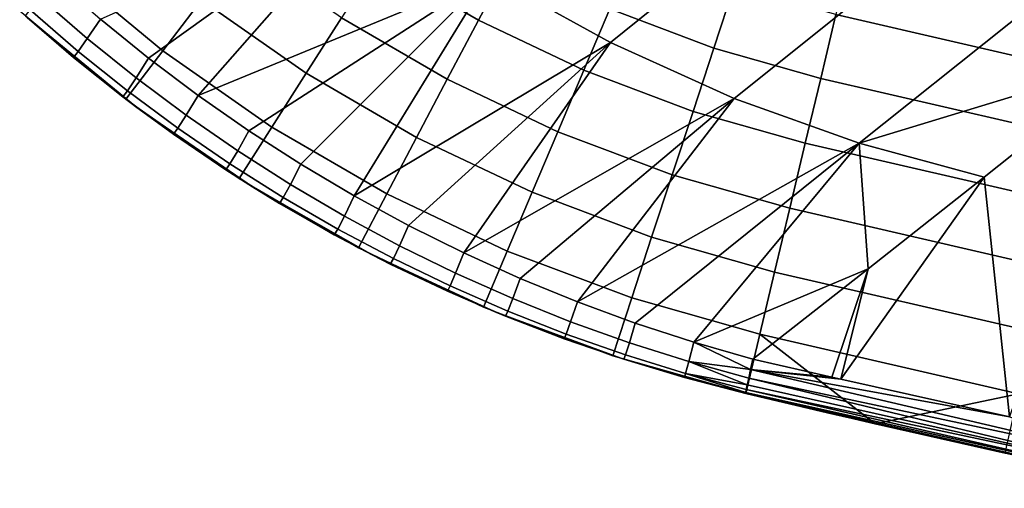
# Model space of a CAD drawing. Header units: millimetres. Extents: x 2387 to 13955, y -4964 to 364.
# Tile 197 of 256: x 12089 to 12175, y -3400 to -3359. Entities that reach past the tile are written whole.
import ezdxf

# ---------------------------------------------------------------- set-up
doc = ezdxf.new("R2010")
doc.units = ezdxf.units.MM
doc.header["$MEASUREMENT"] = 0
doc.layers.add('sistema 2', color=7, linetype='Continuous', true_color=0x000000)

msp = doc.modelspace()

# ---------------------------------------------------------------- linework, layer by layer
at = {"layer": 'sistema 2'}
for points in [[(12154.481, -3335.16, 520.03), (12165.614, -3340.852, 520.811), (12140.311, -3361.233, 644.867), (12129.684, -3355.356, 644.123)], [(12165.614, -3340.852, 520.811), (12176.948, -3345.496, 521.807), (12151.166, -3366.132, 645.825), (12140.311, -3361.233, 644.867)], [(12176.948, -3345.496, 521.807), (12188.346, -3349.107, 522.995), (12162.124, -3370.059, 646.972), (12151.166, -3366.132, 645.825)], [(12119.415, -3348.518, 643.61), (12099.835, -3362.602, 738.456), (12095.607, -3359.177, 738.26)], [(12104.166, -3365.858, 738.7), (12099.835, -3362.602, 738.456), (12119.415, -3348.518, 643.61)], [(12119.415, -3348.518, 643.61), (12129.684, -3355.356, 644.123), (12104.166, -3365.858, 738.7)], [(12119.891, -3354.144, 1222.213), (12128.735, -3359.282, 1222.213), (12131.456, -3354.117, 1221.863), (12123.033, -3349.223, 1221.863)], [(12162.124, -3370.059, 646.972), (12188.346, -3349.107, 522.995), (12185.914, -3362.808, 588.268)], [(12092.106, -3354.496, 1219.166), (12101.074, -3361.955, 1219.166), (12104.467, -3357.51, 1220.842), (12095.857, -3350.35, 1220.842)], [(12104.467, -3357.51, 1220.842), (12113.644, -3363.927, 1220.842), (12116.745, -3359.07, 1221.866), (12107.963, -3352.928, 1221.866)], [(12140.257, -3358.291, 1221.863), (12149.374, -3361.719, 1221.863), (12151.169, -3356.26, 1220.837), (12142.501, -3353.001, 1220.837)], [(12182.34, -3363.919, 1220.837), (12183.553, -3358.481, 1219.161), (12161.373, -3353.362, 1219.161), (12160.08, -3358.782, 1220.837)], [(12088.53, -3358.449, 1216.864), (12097.841, -3366.193, 1216.864), (12101.074, -3361.955, 1219.166), (12092.106, -3354.496, 1219.166)], [(12116.745, -3359.07, 1221.866), (12126.012, -3364.454, 1221.866), (12128.735, -3359.282, 1222.213), (12119.891, -3354.144, 1222.213)], [(12128.735, -3359.282, 1222.213), (12137.977, -3363.665, 1222.213), (12140.257, -3358.291, 1221.863), (12131.456, -3354.117, 1221.863)], [(12104.166, -3365.858, 738.7), (12129.684, -3355.356, 644.123), (12108.628, -3368.965, 738.992)], [(12113.181, -3371.894, 739.331), (12108.628, -3368.965, 738.992), (12129.684, -3355.356, 644.123)], [(12129.684, -3355.356, 644.123), (12117.858, -3374.666, 739.719), (12113.181, -3371.894, 739.331)], [(12129.684, -3355.356, 644.123), (12140.311, -3361.233, 644.867), (12117.858, -3374.666, 739.719)], [(12091.513, -3355.604, 738.111), (12095.607, -3359.177, 738.26), (12094.443, -3360.878, 749.535), (12090.288, -3357.265, 749.409)], [(12158.746, -3364.372, 1221.863), (12160.08, -3358.782, 1220.837), (12151.169, -3356.26, 1220.837), (12149.374, -3361.719, 1221.863)], [(12089.458, -3358.368, 760.831), (12090.288, -3357.265, 749.409), (12094.443, -3360.878, 749.535), (12093.655, -3362.002, 760.933)], [(12101.074, -3361.955, 1219.166), (12110.634, -3368.64, 1219.166), (12113.644, -3363.927, 1220.842), (12104.467, -3357.51, 1220.842)], [(12089.458, -3358.368, 760.831), (12093.655, -3362.002, 760.933), (12093.252, -3362.54, 772.375), (12089.031, -3358.901, 772.295)], [(12089.031, -3358.901, 772.295), (12093.252, -3362.54, 772.375), (12089.185, -3359.039, 1216.864)], [(12137.977, -3363.665, 1222.213), (12147.551, -3367.264, 1222.213), (12149.374, -3361.719, 1221.863), (12140.257, -3358.291, 1221.863)], [(12181.088, -3369.528, 1221.863), (12182.34, -3363.919, 1220.837), (12160.08, -3358.782, 1220.837), (12158.746, -3364.372, 1221.863)], [(12089.185, -3359.039, 1216.864), (12093.252, -3362.54, 772.375), (12098.803, -3366.918, 1216.864)], [(12095.607, -3359.177, 738.26), (12099.835, -3362.602, 738.456), (12098.725, -3364.329, 749.693), (12094.443, -3360.878, 749.535)], [(12113.644, -3363.927, 1220.842), (12123.325, -3369.553, 1220.842), (12126.012, -3364.454, 1221.866), (12116.745, -3359.07, 1221.866)], [(12126.012, -3364.454, 1221.866), (12135.693, -3369.046, 1221.866), (12137.977, -3363.665, 1222.213), (12128.735, -3359.282, 1222.213)], [(12093.655, -3362.002, 760.933), (12094.443, -3360.878, 749.535), (12098.725, -3364.329, 749.693), (12097.971, -3365.462, 761.052)], [(12117.858, -3374.666, 739.719), (12140.311, -3361.233, 644.867), (12122.608, -3377.252, 740.152)], [(12140.311, -3361.233, 644.867), (12127.45, -3379.663, 740.632), (12122.608, -3377.252, 740.152)], [(12140.311, -3361.233, 644.867), (12151.166, -3366.132, 645.825), (12127.45, -3379.663, 740.632)], [(12093.655, -3362.002, 760.933), (12097.971, -3365.462, 761.052), (12097.582, -3365.992, 772.455), (12093.252, -3362.54, 772.375)], [(12097.841, -3366.193, 1216.864), (12107.765, -3373.133, 1216.864), (12110.634, -3368.64, 1219.166), (12101.074, -3361.955, 1219.166)], [(12157.392, -3370.051, 1222.213), (12158.746, -3364.372, 1221.863), (12149.374, -3361.719, 1221.863), (12147.551, -3367.264, 1222.213)], [(12098.803, -3366.918, 1216.864), (12093.252, -3362.54, 772.375), (12097.582, -3365.992, 772.455)], [(12099.835, -3362.602, 738.456), (12104.166, -3365.858, 738.7), (12103.112, -3367.605, 749.883), (12098.725, -3364.329, 749.693)], [(12185.914, -3362.808, 588.268), (12173.064, -3373.038, 648.286), (12162.124, -3370.059, 646.972)], [(12175.277, -3394.023, 743.414), (12173.064, -3373.038, 648.286), (12185.914, -3362.808, 588.268)], [(12110.634, -3368.64, 1219.166), (12120.72, -3374.5, 1219.166), (12123.325, -3369.553, 1220.842), (12113.644, -3363.927, 1220.842)], [(12135.693, -3369.046, 1221.866), (12145.725, -3372.817, 1221.866), (12147.551, -3367.264, 1222.213), (12137.977, -3363.665, 1222.213)], [(12097.971, -3365.462, 761.052), (12098.725, -3364.329, 749.693), (12103.112, -3367.605, 749.883), (12102.396, -3368.744, 761.187)], [(12123.325, -3369.553, 1220.842), (12133.443, -3374.351, 1220.842), (12135.693, -3369.046, 1221.866), (12126.012, -3364.454, 1221.866)], [(12179.816, -3375.226, 1222.213), (12181.088, -3369.528, 1221.863), (12158.746, -3364.372, 1221.863), (12157.392, -3370.051, 1222.213)], [(12097.971, -3365.462, 761.052), (12102.396, -3368.744, 761.187), (12102.024, -3369.266, 772.536), (12097.582, -3365.992, 772.455)], [(12104.166, -3365.858, 738.7), (12108.628, -3368.965, 738.992), (12107.637, -3370.729, 750.106), (12103.112, -3367.605, 749.883)], [(12098.803, -3366.918, 1216.864), (12097.582, -3365.992, 772.455), (12102.024, -3369.266, 772.536)], [(12132.411, -3381.91, 741.162), (12127.45, -3379.663, 740.632), (12151.166, -3366.132, 645.825)], [(12132.411, -3381.91, 741.162), (12151.166, -3366.132, 645.825), (12137.412, -3383.956, 741.734)], [(12137.412, -3383.956, 741.734), (12151.166, -3366.132, 645.825), (12162.124, -3370.059, 646.972)], [(12098.803, -3366.918, 1216.864), (12102.024, -3369.266, 772.536), (12108.942, -3373.873, 1216.864)], [(12147.551, -3367.264, 1222.213), (12145.725, -3372.817, 1221.866), (12156.036, -3375.736, 1221.866), (12157.392, -3370.051, 1222.213)], [(12102.396, -3368.744, 761.187), (12103.112, -3367.605, 749.883), (12107.637, -3370.729, 750.106), (12106.963, -3371.872, 761.339)], [(12102.396, -3368.744, 761.187), (12106.963, -3371.872, 761.339), (12106.613, -3372.385, 772.617), (12102.024, -3369.266, 772.536)], [(12102.024, -3369.266, 772.536), (12106.613, -3372.385, 772.617), (12108.942, -3373.873, 1216.864)], [(12108.628, -3368.965, 738.992), (12113.181, -3371.894, 739.331), (12112.26, -3373.672, 750.36), (12107.637, -3370.729, 750.106)], [(12107.765, -3373.133, 1216.864), (12118.236, -3379.217, 1216.864), (12120.72, -3374.5, 1219.166), (12110.634, -3368.64, 1219.166)], [(12133.443, -3374.351, 1220.842), (12143.924, -3378.292, 1220.842), (12145.725, -3372.817, 1221.866), (12135.693, -3369.046, 1221.866)], [(12120.72, -3374.5, 1219.166), (12131.259, -3379.499, 1219.166), (12133.443, -3374.351, 1220.842), (12123.325, -3369.553, 1220.842)], [(12137.412, -3383.956, 741.734), (12162.124, -3370.059, 646.972), (12142.486, -3385.817, 742.351)], [(12142.486, -3385.817, 742.351), (12162.124, -3370.059, 646.972), (12147.62, -3387.489, 743.012)], [(12162.124, -3370.059, 646.972), (12162.906, -3381.05, 695.994), (12147.62, -3387.489, 743.012)], [(12178.544, -3380.93, 1221.866), (12179.816, -3375.226, 1222.213), (12157.392, -3370.051, 1222.213), (12156.036, -3375.736, 1221.866)], [(12173.064, -3373.038, 648.286), (12162.906, -3381.05, 695.994), (12162.124, -3370.059, 646.972)], [(12106.963, -3371.872, 761.339), (12107.637, -3370.729, 750.106), (12112.26, -3373.672, 750.36), (12111.636, -3374.818, 761.507)], [(12106.963, -3371.872, 761.339), (12111.636, -3374.818, 761.507), (12111.315, -3375.325, 772.698), (12106.613, -3372.385, 772.617)], [(12113.181, -3371.894, 739.331), (12117.858, -3374.666, 739.719), (12116.992, -3376.443, 750.648), (12112.26, -3373.672, 750.36)], [(12108.942, -3373.873, 1216.864), (12106.613, -3372.385, 772.617), (12111.315, -3375.325, 772.698)], [(12154.698, -3381.342, 1220.842), (12156.036, -3375.736, 1221.866), (12145.725, -3372.817, 1221.866), (12143.924, -3378.292, 1220.842)], [(12173.064, -3373.038, 648.286), (12175.277, -3394.023, 743.414), (12160.5, -3390.736, 743.61)], [(12173.064, -3373.038, 648.286), (12160.5, -3390.736, 743.61), (12162.906, -3381.05, 695.994)], [(12108.942, -3373.873, 1216.864), (12116.1, -3378.067, 772.78), (12119.478, -3379.861, 1216.864)], [(12111.315, -3375.325, 772.698), (12116.1, -3378.067, 772.78), (12108.942, -3373.873, 1216.864)], [(12111.636, -3374.818, 761.507), (12112.26, -3373.672, 750.36), (12116.992, -3376.443, 750.648), (12116.405, -3377.579, 761.691)], [(12131.259, -3379.499, 1219.166), (12142.178, -3383.603, 1219.166), (12143.924, -3378.292, 1220.842), (12133.443, -3374.351, 1220.842)], [(12111.636, -3374.818, 761.507), (12116.405, -3377.579, 761.691), (12116.1, -3378.067, 772.78), (12111.315, -3375.325, 772.698)], [(12117.858, -3374.666, 739.719), (12122.608, -3377.252, 740.152), (12121.815, -3379.031, 750.965), (12116.992, -3376.443, 750.648)], [(12118.236, -3379.217, 1216.864), (12129.178, -3384.406, 1216.864), (12131.259, -3379.499, 1219.166), (12120.72, -3374.5, 1219.166)], [(12177.289, -3386.555, 1220.842), (12178.544, -3380.93, 1221.866), (12156.036, -3375.736, 1221.866), (12154.698, -3381.342, 1220.842)], [(12116.405, -3377.579, 761.691), (12116.992, -3376.443, 750.648), (12121.815, -3379.031, 750.965), (12121.281, -3380.161, 761.891)], [(12116.405, -3377.579, 761.691), (12121.281, -3380.161, 761.891), (12121.009, -3380.637, 772.862), (12116.1, -3378.067, 772.78)], [(12122.608, -3377.252, 740.152), (12127.45, -3379.663, 740.632), (12126.732, -3381.438, 751.315), (12121.815, -3379.031, 750.965)], [(12119.478, -3379.861, 1216.864), (12116.1, -3378.067, 772.78), (12121.009, -3380.637, 772.862)], [(12153.401, -3386.781, 1219.166), (12154.698, -3381.342, 1220.842), (12143.924, -3378.292, 1220.842), (12142.178, -3383.603, 1219.166)], [(12121.281, -3380.161, 761.891), (12121.815, -3379.031, 750.965), (12126.732, -3381.438, 751.315), (12126.254, -3382.56, 762.107)], [(12127.45, -3379.663, 740.632), (12132.411, -3381.91, 741.162), (12131.756, -3383.669, 751.698), (12126.732, -3381.438, 751.315)], [(12129.178, -3384.406, 1216.864), (12140.513, -3388.667, 1216.864), (12142.178, -3383.603, 1219.166), (12131.259, -3379.499, 1219.166)], [(12130.275, -3384.867, 1216.864), (12119.478, -3379.861, 1216.864), (12126.019, -3383.022, 772.946)], [(12121.009, -3380.637, 772.862), (12126.019, -3383.022, 772.946), (12119.478, -3379.861, 1216.864)], [(12121.281, -3380.161, 761.891), (12126.254, -3382.56, 762.107), (12126.019, -3383.022, 772.946), (12121.009, -3380.637, 772.862)], [(12162.906, -3381.05, 695.994), (12152.795, -3388.965, 743.715), (12147.62, -3387.489, 743.012)], [(12162.906, -3381.05, 695.994), (12159.709, -3390.556, 743.62), (12152.795, -3388.965, 743.715)], [(12176.071, -3392.013, 1219.166), (12177.289, -3386.555, 1220.842), (12154.698, -3381.342, 1220.842), (12153.401, -3386.781, 1219.166)], [(12162.906, -3381.05, 695.994), (12160.5, -3390.736, 743.61), (12159.709, -3390.556, 743.62)], [(12126.254, -3382.56, 762.107), (12126.732, -3381.438, 751.315), (12131.756, -3383.669, 751.698), (12131.321, -3384.772, 762.34)], [(12132.411, -3381.91, 741.162), (12137.412, -3383.956, 741.734), (12136.824, -3385.697, 752.109), (12131.756, -3383.669, 751.698)], [(12126.254, -3382.56, 762.107), (12131.321, -3384.772, 762.34), (12131.111, -3385.211, 773.03), (12126.019, -3383.022, 772.946)], [(12130.275, -3384.867, 1216.864), (12126.019, -3383.022, 772.946), (12131.111, -3385.211, 773.03)], [(12131.321, -3384.772, 762.34), (12131.756, -3383.669, 751.698), (12136.824, -3385.697, 752.109), (12136.44, -3386.779, 762.588)], [(12137.412, -3383.956, 741.734), (12142.486, -3385.817, 742.351), (12141.967, -3387.536, 752.551), (12136.824, -3385.697, 752.109)], [(12152.165, -3391.966, 1216.864), (12153.401, -3386.781, 1219.166), (12142.178, -3383.603, 1219.166), (12140.513, -3388.667, 1216.864)], [(12131.321, -3384.772, 762.34), (12136.44, -3386.779, 762.588), (12136.264, -3387.196, 773.115), (12131.111, -3385.211, 773.03)], [(12130.275, -3384.867, 1216.864), (12131.111, -3385.211, 773.03), (12136.264, -3387.196, 773.115)], [(12141.211, -3388.893, 1216.864), (12130.275, -3384.867, 1216.864), (12136.264, -3387.196, 773.115)], [(12136.44, -3386.779, 762.588), (12136.824, -3385.697, 752.109), (12141.967, -3387.536, 752.551), (12141.635, -3388.594, 762.852)], [(12142.486, -3385.817, 742.351), (12147.62, -3387.489, 743.012), (12147.174, -3389.184, 753.022), (12141.967, -3387.536, 752.551)], [(12136.44, -3386.779, 762.588), (12141.635, -3388.594, 762.852), (12141.493, -3388.984, 773.2), (12136.264, -3387.196, 773.115)], [(12141.493, -3388.984, 773.2), (12141.211, -3388.893, 1216.864), (12136.264, -3387.196, 773.115)], [(12163.528, -3394.632, 1216.864), (12153.401, -3386.781, 1219.166), (12152.165, -3391.966, 1216.864)], [(12153.401, -3386.781, 1219.166), (12163.528, -3394.632, 1216.864), (12176.071, -3392.013, 1219.166)], [(12141.635, -3388.594, 762.852), (12141.967, -3387.536, 752.551), (12147.174, -3389.184, 753.022), (12146.9, -3390.216, 763.13)], [(12147.62, -3387.489, 743.012), (12152.592, -3389.877, 748.604), (12147.174, -3389.184, 753.022)], [(12152.592, -3389.877, 748.604), (12147.62, -3387.489, 743.012), (12152.795, -3388.965, 743.715)], [(12141.211, -3388.893, 1216.864), (12152.165, -3391.966, 1105.992), (12152.165, -3391.966, 1216.864)], [(12146.802, -3390.577, 773.287), (12152.165, -3391.966, 995.12), (12141.211, -3388.893, 1216.864)], [(12152.165, -3391.966, 1105.992), (12141.211, -3388.893, 1216.864), (12152.165, -3391.966, 995.12)], [(12146.802, -3390.577, 773.287), (12141.211, -3388.893, 1216.864), (12141.493, -3388.984, 773.2)], [(12141.635, -3388.594, 762.852), (12146.9, -3390.216, 763.13), (12146.802, -3390.577, 773.287), (12141.493, -3388.984, 773.2)], [(12152.795, -3388.965, 743.715), (12159.709, -3390.556, 743.62), (12152.592, -3389.877, 748.604)], [(12152.302, -3391.208, 758.465), (12146.9, -3390.216, 763.13), (12147.174, -3389.184, 753.022)], [(12147.174, -3389.184, 753.022), (12152.592, -3389.877, 748.604), (12152.428, -3390.625, 753.523)], [(12147.174, -3389.184, 753.022), (12152.428, -3390.625, 753.523), (12152.302, -3391.208, 758.465)], [(12152.592, -3389.877, 748.604), (12189.678, -3398.546, 750.81), (12152.428, -3390.625, 753.523)], [(12152.592, -3389.877, 748.604), (12160.5, -3390.736, 743.61), (12175.277, -3394.023, 743.414)], [(12152.592, -3389.877, 748.604), (12159.709, -3390.556, 743.62), (12160.5, -3390.736, 743.61)], [(12152.592, -3389.877, 748.604), (12175.277, -3394.023, 743.414), (12189.678, -3398.546, 750.81)], [(12152.171, -3391.88, 768.397), (12146.802, -3390.577, 773.287), (12146.9, -3390.216, 763.13)], [(12146.802, -3390.577, 773.287), (12152.165, -3391.966, 773.375), (12152.165, -3391.966, 884.248)], [(12152.165, -3391.966, 995.12), (12146.802, -3390.577, 773.287), (12152.165, -3391.966, 884.248)], [(12146.802, -3390.577, 773.287), (12152.171, -3391.88, 768.397), (12152.165, -3391.966, 773.375)], [(12146.9, -3390.216, 763.13), (12152.302, -3391.208, 758.465), (12152.217, -3391.627, 763.424)], [(12146.9, -3390.216, 763.13), (12152.217, -3391.627, 763.424), (12152.171, -3391.88, 768.397)], [(12152.428, -3390.625, 753.523), (12189.357, -3399.527, 758.468), (12152.302, -3391.208, 758.465)], [(12189.357, -3399.527, 758.468), (12152.428, -3390.625, 753.523), (12189.678, -3398.546, 750.81)], [(12152.217, -3391.627, 763.424), (12189.124, -3400.108, 766.17), (12152.171, -3391.88, 768.397)], [(12152.302, -3391.208, 758.465), (12189.357, -3399.527, 758.468), (12152.217, -3391.627, 763.424)], [(12189.124, -3400.108, 766.17), (12152.217, -3391.627, 763.424), (12189.357, -3399.527, 758.468)], [(12152.171, -3391.88, 768.397), (12158.557, -3393.476, 773.468), (12152.165, -3391.966, 773.375)], [(12152.165, -3391.966, 1105.992), (12174.911, -3397.215, 1216.864), (12163.528, -3394.632, 1216.864)], [(12188.372, -3400.157, 995.12), (12174.911, -3397.215, 1216.864), (12152.165, -3391.966, 1105.992)], [(12152.165, -3391.966, 1216.864), (12152.165, -3391.966, 1105.992), (12163.528, -3394.632, 1216.864)], [(12152.165, -3391.966, 995.12), (12188.372, -3400.157, 995.12), (12152.165, -3391.966, 1105.992)], [(12152.165, -3391.966, 995.12), (12152.165, -3391.966, 884.248), (12188.372, -3400.157, 995.12)], [(12152.165, -3391.966, 884.248), (12174.147, -3397.045, 773.685), (12188.372, -3400.157, 995.12)], [(12152.165, -3391.966, 884.248), (12158.557, -3393.476, 773.468), (12159.348, -3393.661, 773.479)], [(12152.165, -3391.966, 884.248), (12152.165, -3391.966, 773.375), (12158.557, -3393.476, 773.468)], [(12159.348, -3393.661, 773.479), (12174.147, -3397.045, 773.685), (12152.165, -3391.966, 884.248)], [(12174.147, -3397.045, 773.685), (12152.171, -3391.88, 768.397), (12189.124, -3400.108, 766.17)], [(12152.171, -3391.88, 768.397), (12159.348, -3393.661, 773.479), (12158.557, -3393.476, 773.468)], [(12152.171, -3391.88, 768.397), (12174.147, -3397.045, 773.685), (12159.348, -3393.661, 773.479)], [(12176.071, -3392.013, 1219.166), (12163.528, -3394.632, 1216.864), (12174.911, -3397.215, 1216.864)], [(12188.372, -3400.157, 995.12), (12174.147, -3397.045, 773.685), (12188.979, -3400.286, 773.883)], [(12189.124, -3400.108, 766.17), (12188.979, -3400.286, 773.883), (12174.147, -3397.045, 773.685)]]:
    msp.add_3dface(points, dxfattribs=at)

doc.saveas('drawing.dxf')
